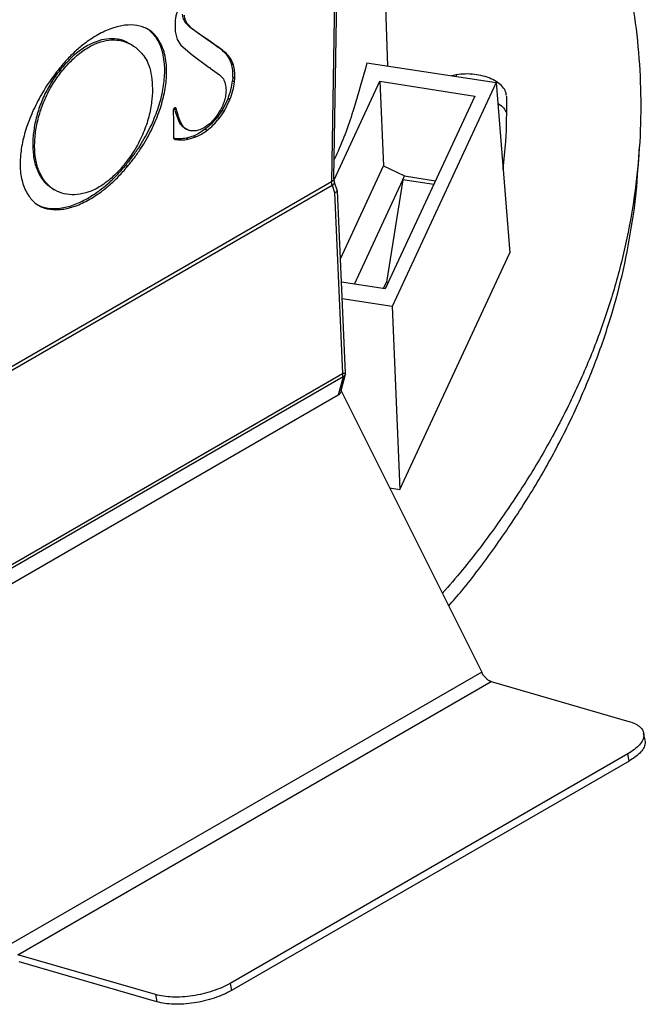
# Model space of a CAD drawing. Header units: millimetres. Extents: x 224 to 956, y 38 to 794.
# Tile 117 of 131: x 924 to 947, y 617 to 654. Entities that reach past the tile are written whole.
import ezdxf

# ---------------------------------------------------------------- set-up
doc = ezdxf.new("R2010")
doc.units = ezdxf.units.MM

msp = doc.modelspace()

# ---------------------------------------------------------------- linework, layer by layer
at = {"color": 179, "linetype": 'Continuous', "lineweight": 25}
for p, q in [((937.521, 652.113), (937.145, 662.79)), ((935.621, 661.174), (935.417, 647.783)), ((935.505, 647.905), (935.709, 661.296)), ((929.569, 653.746), (929.576, 653.404)), ((930.135, 653.545), (929.966, 653.723)), ((930.036, 653.68), (929.966, 653.723)), ((930.206, 653.503), (930.036, 653.68)), ((930.393, 653.359), (930.135, 653.545)), ((930.206, 653.503), (930.135, 653.545)), ((930.464, 653.317), (930.206, 653.503)), ((928.931, 653.131), (928.861, 653.173)), ((929.576, 653.404), (929.651, 653.101)), ((929.651, 653.101), (929.783, 652.887)), ((930.743, 653.115), (930.393, 653.359)), ((930.464, 653.317), (930.393, 653.359)), ((930.814, 653.073), (930.464, 653.317)), ((931.035, 652.91), (930.743, 653.115)), ((930.814, 653.073), (930.743, 653.115)), ((931.105, 652.867), (930.814, 653.073)), ((927.957, 652.898), (927.886, 652.94)), ((929.783, 652.887), (930.205, 652.528)), ((931.105, 652.867), (931.035, 652.91)), ((930.205, 652.528), (930.846, 652.059)), ((925.342, 651.914), (925.271, 651.956)), ((930.888, 652.034), (931.233, 651.782)), ((931.752, 652.148), (931.681, 652.19)), ((936.736, 652.235), (941.556, 651.489)), ((931.233, 651.782), (931.374, 651.627)), ((931.728, 651.692), (931.717, 651.562)), ((931.799, 651.65), (931.728, 651.692)), ((931.788, 651.52), (931.799, 651.65)), ((940.07, 651.782), (939.895, 651.746)), ((931.717, 651.562), (931.788, 651.52)), ((935.509, 647.86), (937.216, 651.539)), ((937.216, 651.539), (940.765, 650.99)), ((937.216, 651.539), (937.354, 648.379)), ((941.556, 651.489), (937.674, 643.125)), ((941.556, 651.489), (942.07, 645.128)), ((931.551, 650.897), (931.333, 650.457)), ((931.404, 650.415), (931.622, 650.854)), ((931.622, 650.854), (931.551, 650.897)), ((940.765, 650.99), (937.422, 643.786)), ((941.958, 650.954), (941.953, 650.978)), ((929.624, 650.497), (929.553, 650.539)), ((929.501, 650.454), (929.507, 650.056)), ((931.333, 650.457), (931.146, 650.187)), ((931.146, 650.187), (931.216, 650.144)), ((931.216, 650.144), (931.404, 650.415)), ((931.333, 650.457), (931.404, 650.415)), ((929.507, 650.056), (929.514, 649.567)), ((929.806, 649.962), (929.735, 650.004)), ((929.934, 649.788), (930.004, 649.746)), ((930.76, 649.704), (930.69, 649.746)), ((929.508, 649.41), (929.578, 649.367)), ((929.514, 649.567), (929.513, 649.439)), ((930.281, 649.504), (929.996, 649.416)), ((929.996, 649.416), (930.066, 649.374)), ((930.066, 649.374), (930.352, 649.462)), ((930.281, 649.504), (930.352, 649.462)), ((946.859, 648.287), (946.912, 649.102)), ((927.722, 648.396), (927.792, 648.354)), ((935.743, 644.909), (937.354, 648.379)), ((937.354, 648.379), (938.142, 648.004)), ((924.646, 647.889), (924.575, 647.931)), ((938.077, 647.865), (938.142, 648.004)), ((938.142, 648.004), (939.297, 647.825)), ((935.417, 647.783), (914.555, 635.74)), ((914.576, 635.62), (935.436, 647.663)), ((924.991, 647.532), (925.061, 647.49)), ((935.436, 647.663), (935.526, 647.385)), ((935.635, 647.436), (935.53, 647.762)), ((936.267, 643.964), (938.077, 647.865)), ((938.077, 647.865), (937.469, 644.033)), ((939.232, 647.686), (938.077, 647.865)), ((935.526, 647.385), (935.823, 640.622)), ((935.93, 640.643), (935.631, 647.445)), ((937.97, 636.296), (942.07, 645.128)), ((937.422, 643.786), (935.781, 644.04)), ((937.359, 643.796), (937.469, 644.033)), ((937.469, 644.033), (937.532, 644.023)), ((937.674, 643.125), (935.809, 643.413)), ((937.674, 643.125), (937.97, 636.296)), ((918.197, 630.447), (935.823, 640.622)), ((935.778, 639.994), (935.921, 640.556)), ((935.929, 640.645), (935.929, 640.643)), ((935.843, 640.503), (918.217, 630.328)), ((935.843, 640.503), (935.668, 639.816)), ((935.668, 639.816), (918.374, 629.832)), ((935.772, 639.984), (941.021, 629.47)), ((937.583, 636.356), (937.97, 636.296)), ((941.021, 629.47), (923.343, 619.264)), ((923.704, 618.917), (941.381, 629.122)), ((941.381, 629.122), (946.52, 627.635)), ((947.122, 626.929), (947.07, 627.196)), ((946.478, 626.422), (931.629, 617.849)), ((946.53, 626.154), (946.478, 626.422)), ((946.53, 626.154), (931.681, 617.582)), ((928.843, 617.43), (923.704, 618.917)), ((928.894, 617.163), (923.755, 618.65)), ((931.629, 617.849), (931.681, 617.582)), ((928.843, 617.43), (928.894, 617.163))]:
    msp.add_line(p, q, dxfattribs=at)
at = {"color": 8, "linetype": 'Continuous', "lineweight": 25}
msp.add_line((940.07, 651.782), (940.069, 651.719), dxfattribs=at)
at = {"color": 179, "linetype": 'Continuous', "lineweight": 25}
for points, knots in [([(941.139, 666.854), (941.28, 666.672), (941.844, 665.941), (942.703, 664.629), (943.713, 662.923), (944.582, 661.191), (945.321, 659.439), (945.922, 657.681), (946.387, 655.919), (946.718, 654.159), (946.916, 652.392), (946.983, 650.61), (946.915, 648.818), (946.709, 647.019), (946.366, 645.227), (945.887, 643.445), (945.277, 641.688), (944.539, 639.958), (943.677, 638.258), (942.69, 636.581), (941.566, 634.922), (940.523, 633.53), (939.804, 632.703), (939.551, 632.413)], [0, 0, 0, 0, 0.016813, 0.0675, 0.118188, 0.168875, 0.219563, 0.27025, 0.320033, 0.369815, 0.419598, 0.46938, 0.520068, 0.570755, 0.621443, 0.67213, 0.722818, 0.7726, 0.822383, 0.872165, 0.921948, 0.972635, 1, 1, 1, 1]), ([(929.729, 654.378), (929.69, 654.271), (929.61, 654.054), (929.582, 653.849), (929.569, 653.746)], [0, 0, 0, 0, 0.495518, 1, 1, 1, 1]), ([(929.966, 653.723), (929.937, 653.768), (929.88, 653.86), (929.859, 653.986), (929.848, 654.049)], [0, 0, 0, 0, 0.4980853, 1, 1, 1, 1]), ([(930.036, 653.68), (930.008, 653.726), (929.951, 653.817), (929.93, 653.944), (929.919, 654.007)], [0, 0, 0, 0, 0.498088, 1, 1, 1, 1]), ([(928.931, 653.131), (928.887, 653.189), (928.798, 653.306), (928.635, 653.438), (928.455, 653.54), (928.191, 653.63), (927.821, 653.662), (927.334, 653.574), (926.817, 653.365), (926.346, 653.074), (925.937, 652.747), (925.589, 652.418), (925.371, 652.163), (925.261, 652.034)], [0, 0, 0, 0, 0.062351, 0.124007, 0.185266, 0.246361, 0.36853, 0.491475, 0.615556, 0.741091, 0.825955, 0.912087, 1, 1, 1, 1]), ([(928.861, 653.173), (928.816, 653.231), (928.726, 653.347), (928.602, 653.456), (928.519, 653.5), (928.498, 653.511)], [0, 0, 0, 0, 0.4288615, 0.8529376, 1, 1, 1, 1]), ([(927.879, 652.928), (927.818, 652.967), (927.653, 653.072), (927.332, 653.138), (926.936, 653.124), (926.519, 652.996), (926.094, 652.758), (925.666, 652.414), (925.405, 652.111), (925.271, 651.956)], [0, 0, 0, 0, 0.093537, 0.253514, 0.405619, 0.552485, 0.697551, 0.845085, 1, 1, 1, 1]), ([(925.342, 651.914), (925.476, 652.069), (925.737, 652.371), (926.165, 652.716), (926.59, 652.954), (927.006, 653.081), (927.405, 653.099), (927.778, 653.007), (928.122, 652.811), (928.308, 652.602), (928.403, 652.493)], [0, 0, 0, 0, 0.1231881, 0.2405071, 0.3558632, 0.4726504, 0.5936043, 0.7208183, 0.8558714, 1, 1, 1, 1]), ([(927.722, 648.396), (927.809, 648.504), (927.98, 648.717), (928.214, 649.054), (928.422, 649.393), (928.606, 649.734), (928.764, 650.074), (928.897, 650.412), (929.005, 650.745), (929.116, 651.178), (929.193, 651.699), (929.186, 652.21), (929.116, 652.609), (929.015, 652.919), (928.912, 653.088), (928.861, 653.173)], [0, 0, 0, 0, 0.071154, 0.139742, 0.206198, 0.270913, 0.334231, 0.396453, 0.457837, 0.518597, 0.638801, 0.758383, 0.838318, 0.918733, 1, 1, 1, 1]), ([(927.792, 648.354), (927.88, 648.462), (928.051, 648.675), (928.284, 649.011), (928.493, 649.351), (928.677, 649.692), (928.835, 650.032), (928.968, 650.37), (929.076, 650.703), (929.187, 651.136), (929.263, 651.657), (929.257, 652.167), (929.187, 652.566), (929.086, 652.876), (928.983, 653.046), (928.931, 653.131)], [0, 0, 0, 0, 0.071154, 0.139743, 0.206199, 0.270913, 0.334231, 0.396454, 0.457837, 0.518597, 0.638801, 0.758382, 0.838318, 0.918732, 1, 1, 1, 1]), ([(931.681, 652.19), (931.648, 652.274), (931.583, 652.443), (931.42, 652.624), (931.233, 652.774), (931.101, 652.864), (931.035, 652.91)], [0, 0, 0, 0, 0.245158, 0.492809, 0.745397, 1, 1, 1, 1]), ([(931.752, 652.148), (931.719, 652.232), (931.654, 652.4), (931.49, 652.581), (931.304, 652.732), (931.172, 652.822), (931.105, 652.867)], [0, 0, 0, 0, 0.2451598, 0.492809, 0.7453988, 1, 1, 1, 1]), ([(928.403, 652.493), (928.46, 652.404), (928.578, 652.215), (928.681, 651.833), (928.734, 651.38), (928.718, 650.86), (928.637, 650.387), (928.527, 649.993), (928.419, 649.691), (928.285, 649.385), (928.123, 649.078), (927.932, 648.77), (927.786, 648.577), (927.711, 648.477)], [0, 0, 0, 0, 0.101831, 0.215064, 0.33611, 0.46173, 0.589758, 0.654576, 0.720091, 0.786693, 0.854981, 0.925756, 1, 1, 1, 1]), ([(925.261, 652.034), (925.112, 651.84), (924.815, 651.454), (924.441, 650.814), (924.136, 650.157), (923.952, 649.606), (923.853, 649.175), (923.804, 648.858), (923.782, 648.55), (923.787, 648.253), (923.822, 647.97), (923.888, 647.704), (923.985, 647.455), (924.075, 647.312), (924.121, 647.239)], [0, 0, 0, 0, 0.123914, 0.246571, 0.368086, 0.488852, 0.549311, 0.610032, 0.671286, 0.733418, 0.796841, 0.862041, 0.929562, 1, 1, 1, 1]), ([(925.271, 651.956), (925.21, 651.877), (925.088, 651.72), (924.87, 651.381), (924.637, 650.932), (924.432, 650.376), (924.301, 649.818), (924.246, 649.276), (924.27, 648.767), (924.371, 648.301), (924.507, 648.056), (924.575, 647.931)], [0, 0, 0, 0, 0.059974, 0.119359, 0.237777, 0.357748, 0.48035, 0.605876, 0.73427, 0.865516, 1, 1, 1, 1]), ([(930.846, 652.059), (930.854, 652.056), (930.866, 652.051), (930.88, 652.047), (930.886, 652.041), (930.888, 652.036), (930.888, 652.034)], [0, 0, 0, 0, 0.5191101, 0.7601293, 0.8775421, 1, 1, 1, 1]), ([(931.728, 651.692), (931.729, 651.783), (931.732, 651.962), (931.698, 652.115), (931.681, 652.19)], [0, 0, 0, 0, 0.505973, 1, 1, 1, 1]), ([(931.799, 651.65), (931.8, 651.741), (931.803, 651.92), (931.769, 652.072), (931.752, 652.148)], [0, 0, 0, 0, 0.505971, 1, 1, 1, 1]), ([(936.736, 652.235), (936.58, 651.663), (936.269, 650.52), (935.841, 649.316), (935.548, 648.689), (935.516, 648.621)], [0, 0, 0, 0, 0.471352, 0.942705, 1, 1, 1, 1]), ([(924.646, 647.889), (924.577, 648.013), (924.442, 648.259), (924.341, 648.725), (924.316, 649.234), (924.372, 649.776), (924.503, 650.333), (924.708, 650.89), (924.941, 651.339), (925.159, 651.677), (925.28, 651.835), (925.342, 651.914)], [0, 0, 0, 0, 0.134483, 0.26573, 0.394123, 0.519649, 0.642252, 0.762222, 0.880641, 0.940026, 1, 1, 1, 1]), ([(931.374, 651.627), (931.402, 651.568), (931.459, 651.448), (931.469, 651.287), (931.474, 651.204)], [0, 0, 0, 0, 0.488868, 1, 1, 1, 1]), ([(941.945, 651.014), (941.939, 651.059), (941.923, 651.17), (941.809, 651.337), (941.623, 651.504), (941.374, 651.641), (941.078, 651.743), (940.75, 651.803), (940.406, 651.821), (940.182, 651.795), (940.07, 651.782)], [0, 0, 0, 0, 0.089821, 0.219847, 0.349872, 0.479898, 0.609923, 0.739949, 0.869975, 1, 1, 1, 1]), ([(931.474, 651.204), (931.471, 651.143), (931.465, 651.023), (931.432, 650.893), (931.415, 650.829)], [0, 0, 0, 0, 0.509997, 1, 1, 1, 1]), ([(931.551, 650.897), (931.591, 651.01), (931.672, 651.237), (931.702, 651.453), (931.717, 651.562)], [0, 0, 0, 0, 0.495996, 1, 1, 1, 1]), ([(931.622, 650.854), (931.662, 650.967), (931.743, 651.195), (931.773, 651.411), (931.788, 651.52)], [0, 0, 0, 0, 0.495996, 1, 1, 1, 1]), ([(941.818, 648.249), (941.857, 648.596), (941.959, 649.497), (941.958, 650.399), (941.958, 650.954)], [0, 0, 0, 0, 0.385838, 1, 1, 1, 1]), ([(929.53, 650.524), (929.526, 650.519), (929.518, 650.509), (929.506, 650.484), (929.503, 650.466), (929.501, 650.454)], [0, 0, 0, 0, 0.244225, 0.489267, 1, 1, 1, 1]), ([(929.582, 650.552), (929.58, 650.552), (929.577, 650.553), (929.568, 650.551), (929.552, 650.543), (929.539, 650.532), (929.53, 650.524)], [0, 0, 0, 0, 0.121122, 0.238701, 0.479918, 1, 1, 1, 1]), ([(929.735, 650.004), (929.699, 650.087), (929.627, 650.255), (929.578, 650.444), (929.553, 650.539)], [0, 0, 0, 0, 0.498108, 1, 1, 1, 1]), ([(929.624, 650.497), (929.62, 650.51), (929.615, 650.53), (929.602, 650.546), (929.592, 650.551), (929.585, 650.552), (929.582, 650.552)], [0, 0, 0, 0, 0.4903, 0.737736, 0.864704, 1, 1, 1, 1]), ([(929.806, 649.962), (929.77, 650.045), (929.698, 650.213), (929.649, 650.402), (929.624, 650.497)], [0, 0, 0, 0, 0.498112, 1, 1, 1, 1]), ([(931.415, 650.829), (931.397, 650.771), (931.361, 650.653), (931.246, 650.42), (931.132, 650.262), (931.057, 650.157)], [0, 0, 0, 0, 0.247145, 0.500883, 1, 1, 1, 1]), ([(941.618, 650.721), (941.63, 650.715), (941.727, 650.662), (941.848, 650.545), (941.915, 650.427), (941.945, 650.375)], [0, 0, 0, 0, 0.069343, 0.581763, 1, 1, 1, 1]), ([(931.057, 650.157), (930.994, 650.086), (930.866, 649.941), (930.725, 649.848), (930.654, 649.801)], [0, 0, 0, 0, 0.494353, 1, 1, 1, 1]), ([(930.69, 649.746), (930.769, 649.812), (930.927, 649.941), (931.073, 650.105), (931.146, 650.187)], [0, 0, 0, 0, 0.50296, 1, 1, 1, 1]), ([(930.76, 649.704), (930.84, 649.769), (930.998, 649.899), (931.144, 650.063), (931.216, 650.144)], [0, 0, 0, 0, 0.502958, 1, 1, 1, 1]), ([(929.934, 649.79), (929.931, 649.792), (929.884, 649.812), (929.814, 649.881), (929.761, 649.963), (929.735, 650.004)], [0, 0, 0, 0, 0.041902, 0.527032, 1, 1, 1, 1]), ([(930.26, 649.684), (930.212, 649.685), (930.114, 649.688), (929.991, 649.748), (929.884, 649.837), (929.832, 649.92), (929.806, 649.962)], [0, 0, 0, 0, 0.242156, 0.494699, 0.750559, 1, 1, 1, 1]), ([(930.654, 649.801), (930.584, 649.767), (930.447, 649.7), (930.322, 649.689), (930.26, 649.684)], [0, 0, 0, 0, 0.506755, 1, 1, 1, 1]), ([(930.69, 649.746), (930.622, 649.698), (930.486, 649.601), (930.349, 649.537), (930.281, 649.504)], [0, 0, 0, 0, 0.5, 1, 1, 1, 1]), ([(929.996, 649.416), (929.91, 649.404), (929.74, 649.379), (929.585, 649.4), (929.508, 649.41)], [0, 0, 0, 0, 0.4999985, 1, 1, 1, 1]), ([(929.513, 649.439), (929.515, 649.429), (929.519, 649.409), (929.54, 649.381), (929.563, 649.373), (929.578, 649.367)], [0, 0, 0, 0, 0.2541352, 0.5025901, 1, 1, 1, 1]), ([(929.578, 649.367), (929.656, 649.357), (929.81, 649.337), (929.981, 649.362), (930.066, 649.374)], [0, 0, 0, 0, 0.4999994, 1, 1, 1, 1]), ([(930.352, 649.462), (930.42, 649.494), (930.556, 649.559), (930.692, 649.656), (930.76, 649.704)], [0, 0, 0, 0, 0.5, 1, 1, 1, 1]), ([(924.121, 647.239), (924.165, 647.181), (924.253, 647.066), (924.415, 646.936), (924.595, 646.838), (924.859, 646.752), (925.229, 646.726), (925.718, 646.821), (926.235, 647.035), (926.706, 647.327), (927.116, 647.652), (927.464, 647.977), (927.682, 648.227), (927.792, 648.354)], [0, 0, 0, 0, 0.0619542, 0.1232034, 0.1840949, 0.2448953, 0.3667903, 0.4899279, 0.6145824, 0.740835, 0.8260752, 0.9123447, 1, 1, 1, 1]), ([(924.399, 646.955), (924.441, 646.931), (924.542, 646.872), (924.789, 646.796), (925.158, 646.768), (925.647, 646.863), (926.164, 647.077), (926.636, 647.369), (927.045, 647.694), (927.393, 648.019), (927.612, 648.27), (927.722, 648.396)], [0, 0, 0, 0, 0.050595, 0.121344, 0.263183, 0.406469, 0.55152, 0.69843, 0.797617, 0.898002, 1, 1, 1, 1]), ([(927.711, 648.477), (927.636, 648.386), (927.489, 648.208), (927.257, 647.977), (927.026, 647.782), (926.796, 647.622), (926.569, 647.496), (926.273, 647.371), (925.914, 647.291), (925.519, 647.305), (925.17, 647.415), (924.869, 647.603), (924.72, 647.795), (924.646, 647.889)], [0, 0, 0, 0, 0.07053, 0.137692, 0.202445, 0.265617, 0.327879, 0.389735, 0.513245, 0.637305, 0.761103, 0.882771, 1, 1, 1, 1]), ([(939.787, 631.941), (939.951, 632.131), (940.571, 632.848), (941.53, 634.137), (942.661, 635.805), (943.661, 637.512), (944.532, 639.242), (945.27, 640.993), (945.87, 642.75), (946.337, 644.51), (946.658, 646.27), (946.826, 647.53), (946.849, 648.203), (946.851, 648.287)], [0, 0, 0, 0, 0.037474, 0.141723, 0.247867, 0.354011, 0.460156, 0.5663, 0.672444, 0.776693, 0.880943, 0.985192, 1, 1, 1, 1]), ([(924.575, 647.931), (924.647, 647.834), (924.767, 647.674), (924.931, 647.58), (924.997, 647.542)], [0, 0, 0, 0, 0.60225, 1, 1, 1, 1]), ([(935.53, 647.762), (935.522, 647.789), (935.508, 647.841), (935.506, 647.884), (935.505, 647.905)], [0, 0, 0, 0, 0.509797, 1, 1, 1, 1]), ([(935.436, 647.663), (935.431, 647.684), (935.419, 647.726), (935.418, 647.764), (935.417, 647.783)], [0, 0, 0, 0, 0.500004, 1, 1, 1, 1]), ([(935.526, 647.385), (935.552, 647.395), (935.605, 647.414), (935.632, 647.434), (935.63, 647.443), (935.63, 647.445)], [0, 0, 0, 0, 0.443602, 0.885554, 1, 1, 1, 1]), ([(935.843, 640.503), (935.842, 640.522), (935.841, 640.56), (935.829, 640.602), (935.823, 640.622)], [0, 0, 0, 0, 0.499995, 1, 1, 1, 1]), ([(935.929, 640.645), (935.93, 640.632), (935.932, 640.605), (935.915, 640.567), (935.887, 640.532), (935.857, 640.513), (935.843, 640.503)], [0, 0, 0, 0, 0.250002, 0.499994, 0.749998, 1, 1, 1, 1]), ([(935.919, 640.556), (935.921, 640.561), (935.932, 640.588), (935.933, 640.621), (935.93, 640.647), (935.929, 640.649)], [0, 0, 0, 0, 0.165188, 0.916906, 1, 1, 1, 1]), ([(935.776, 639.995), (935.765, 639.958), (935.749, 639.903), (935.708, 639.845), (935.681, 639.825), (935.668, 639.816)], [0, 0, 0, 0, 0.504483, 0.763016, 1, 1, 1, 1]), ([(941.381, 629.122), (941.348, 629.135), (941.282, 629.161), (941.182, 629.242), (941.091, 629.345), (941.044, 629.428), (941.021, 629.47)], [0, 0, 0, 0, 0.250001, 0.499997, 0.749997, 1, 1, 1, 1]), ([(946.52, 627.635), (946.605, 627.606), (946.774, 627.548), (946.949, 627.425), (947.057, 627.28), (947.089, 627.117), (947.046, 626.943), (946.926, 626.764), (946.741, 626.586), (946.566, 626.477), (946.478, 626.422)], [0, 0, 0, 0, 0.125001, 0.249999, 0.375, 0.5, 0.625, 0.75, 0.875, 1, 1, 1, 1]), ([(947.112, 626.927), (947.119, 626.901), (947.14, 626.822), (947.094, 626.675), (946.978, 626.497), (946.792, 626.319), (946.617, 626.209), (946.53, 626.154)], [0, 0, 0, 0, 0.109002, 0.331752, 0.554501, 0.777251, 1, 1, 1, 1]), ([(931.629, 617.849), (931.532, 617.797), (931.336, 617.694), (930.988, 617.563), (930.615, 617.458), (930.227, 617.383), (929.841, 617.341), (929.471, 617.335), (929.128, 617.361), (928.938, 617.407), (928.843, 617.43)], [0, 0, 0, 0, 0.125, 0.25, 0.375, 0.5, 0.625, 0.750001, 0.874999, 1, 1, 1, 1]), ([(931.681, 617.582), (931.583, 617.53), (931.388, 617.426), (931.039, 617.296), (930.666, 617.19), (930.278, 617.116), (929.892, 617.074), (929.523, 617.068), (929.179, 617.094), (928.989, 617.14), (928.894, 617.163)], [0, 0, 0, 0, 0.125, 0.25, 0.375, 0.5, 0.625, 0.749999, 0.874999, 1, 1, 1, 1])]:
    msp.add_open_spline(points, degree=3, knots=knots, dxfattribs=at)
at = {"color": 8, "linetype": 'Continuous', "lineweight": 25}
for points, knots in [([(935.505, 647.905), (935.504, 647.893), (935.501, 647.869), (935.477, 647.826), (935.441, 647.8), (935.417, 647.783)], [0, 0, 0, 0, 0.262826, 0.520511, 1, 1, 1, 1]), ([(935.436, 647.663), (935.46, 647.678), (935.497, 647.701), (935.523, 647.73), (935.533, 647.748), (935.53, 647.758), (935.529, 647.761)], [0, 0, 0, 0, 0.403014, 0.619642, 0.840757, 1, 1, 1, 1]), ([(935.929, 640.643), (935.929, 640.642), (935.93, 640.639), (935.911, 640.634), (935.875, 640.628), (935.84, 640.624), (935.823, 640.622)], [0, 0, 0, 0, 0.139486, 0.44909, 0.724544, 1, 1, 1, 1]), ([(935.919, 640.556), (935.915, 640.545), (935.905, 640.521), (935.865, 640.509), (935.843, 640.503)], [0, 0, 0, 0, 0.462101, 1, 1, 1, 1])]:
    msp.add_open_spline(points, degree=3, knots=knots, dxfattribs=at)

doc.saveas('drawing.dxf')
